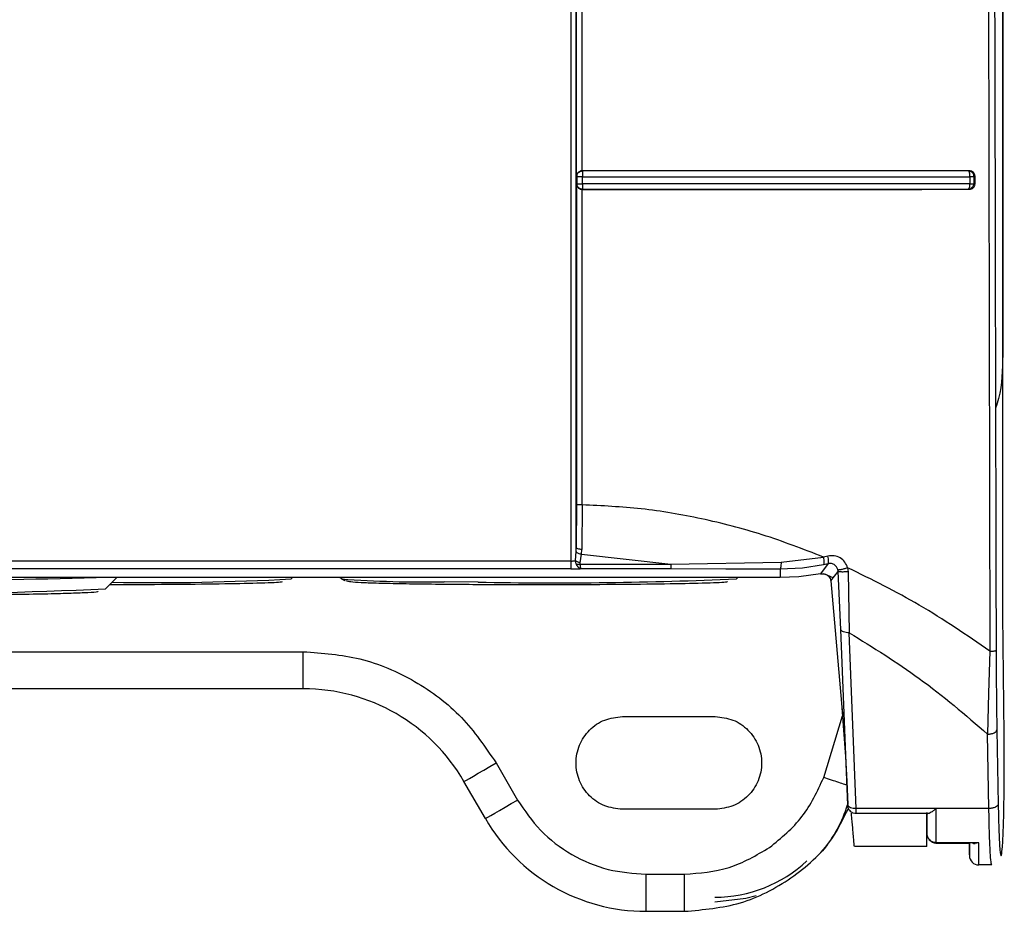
# Model space of a CAD drawing. Header units: inches. Extents: x 170 to 312, y 215 to 248.
# Tile 225 of 256: x 225.7024 to 225.772, y 222.214 to 222.2771. Entities that reach past the tile are written whole.
import ezdxf

# ---------------------------------------------------------------- set-up
doc = ezdxf.new("R2010")
doc.units = ezdxf.units.IN
doc.header["$LTSCALE"] = 0.25
doc.header["$MEASUREMENT"] = 0
doc.layers.add('MOTOR LH', color=7, linetype='Continuous')

msp = doc.modelspace()

# ---------------------------------------------------------------- linework, layer by layer
at = {"layer": 'MOTOR LH'}
for p, q in [((225.7719251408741, 222.551050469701), (225.7719251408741, 222.2533859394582)), ((225.7719289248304, 222.2356035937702), (225.7719289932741, 222.5510485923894)), ((225.7417794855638, 222.2660307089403), (225.7417796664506, 222.3056388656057)), ((225.7421766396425, 222.266414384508), (225.7421767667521, 222.2941381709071)), ((225.7708728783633, 222.2943961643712), (225.771008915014, 222.2324238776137)), ((225.7421960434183, 222.266405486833), (225.7421766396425, 222.2664145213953)), ((225.7695404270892, 222.2664169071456), (225.7694904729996, 222.266407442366)), ((225.7695369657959, 222.2663708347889), (225.7694904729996, 222.266407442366)), ((225.7417794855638, 222.2660307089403), (225.7418024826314, 222.2660103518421)), ((225.7418024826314, 222.2660103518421), (225.7418024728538, 222.2655041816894)), ((225.7421996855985, 222.2654818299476), (225.7421996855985, 222.2659879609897)), ((225.7696064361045, 222.2659909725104), (225.7696064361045, 222.2654858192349)), ((225.7698737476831, 222.2660088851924), (225.7699618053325, 222.2660265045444)), ((225.7698737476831, 222.2660088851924), (225.7698737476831, 222.265504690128)), ((225.7699618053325, 222.2654884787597), (225.7699618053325, 222.2660264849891)), ((225.7417794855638, 222.2654825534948), (225.74177933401, 222.2427981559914)), ((225.7418024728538, 222.2655041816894), (225.7417794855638, 222.2654825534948)), ((225.7421765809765, 222.2625639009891), (225.7421832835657, 222.2651022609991)), ((225.7421832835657, 222.2651022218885), (225.7421960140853, 222.2651125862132)), ((225.7421973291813, 222.265141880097), (225.7421960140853, 222.2651125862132)), ((225.7421985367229, 222.2652237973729), (225.7421973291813, 222.265141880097)), ((225.7694890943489, 222.265115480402), (225.7695336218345, 222.2651474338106)), ((225.7694890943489, 222.265115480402), (225.7695494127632, 222.265104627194)), ((225.7695336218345, 222.2651474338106), (225.7695703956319, 222.2652274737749)), ((225.7698737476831, 222.265504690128), (225.7699618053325, 222.2654884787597)), ((225.7421765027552, 222.2427753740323), (225.7421765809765, 222.2625639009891)), ((225.74177933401, 222.2427981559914), (225.7417600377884, 222.2397824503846)), ((225.7421765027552, 222.2427753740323), (225.7421539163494, 222.2396208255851)), ((225.7416995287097, 222.2388351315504), (225.7417528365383, 222.2394693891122)), ((225.7417526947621, 222.2394693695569), (225.7417600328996, 222.2397824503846)), ((225.7420325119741, 222.2386738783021), (225.7421391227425, 222.2392987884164)), ((225.7421391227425, 222.2392987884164), (225.7421539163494, 222.2396208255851)), ((225.7421391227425, 222.2392987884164), (225.7484575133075, 222.2385893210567)), ((225.7595614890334, 222.2391546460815), (225.7592350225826, 222.2390860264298)), ((225.7413665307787, 222.2388000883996), (225.5977699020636, 222.2388000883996)), ((225.7420309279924, 222.238589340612), (225.7484575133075, 222.2385893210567)), ((225.7484575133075, 222.2385893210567), (225.7562467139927, 222.2387159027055)), ((225.7562467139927, 222.2387159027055), (225.7592350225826, 222.2390860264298)), ((225.7577502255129, 222.238325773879), (225.7592389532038, 222.2385482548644)), ((225.7595764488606, 222.2386197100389), (225.7590375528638, 222.2379010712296)), ((225.7592389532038, 222.2385482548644), (225.7595764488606, 222.2386197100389)), ((225.7601564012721, 222.2383997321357), (225.7599954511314, 222.2385464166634)), ((225.7602566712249, 222.238199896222), (225.7601564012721, 222.2383997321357)), ((225.7413665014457, 222.2382509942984), (225.5977698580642, 222.2382509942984)), ((225.7421158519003, 222.2382629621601), (225.7484588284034, 222.2382629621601)), ((225.7484588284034, 222.2382629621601), (225.7523259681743, 222.2382605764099)), ((225.7523259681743, 222.2382605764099), (225.7561823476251, 222.2382506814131)), ((225.7561823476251, 222.2382506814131), (225.756180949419, 222.2376398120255)), ((225.7561823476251, 222.2382506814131), (225.7577502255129, 222.238325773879)), ((225.7590375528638, 222.2379010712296), (225.757490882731, 222.2376943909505)), ((225.7590376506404, 222.2379005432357), (225.7592122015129, 222.2379066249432)), ((225.7597639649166, 222.2373921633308), (225.7602855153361, 222.2380618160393)), ((225.7602798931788, 222.2380614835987), (225.7602566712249, 222.238199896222)), ((225.760476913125, 222.2339585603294), (225.7602855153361, 222.238061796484)), ((225.7609529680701, 222.238332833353), (225.7609947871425, 222.2380409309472)), ((225.7609947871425, 222.2380409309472), (225.7610661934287, 222.2337282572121)), ((225.756180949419, 222.2376398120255), (225.582952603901, 222.2376398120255)), ((225.714584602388, 222.2376379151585), (225.6245412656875, 222.2376379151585)), ((225.70927052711, 222.2376379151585), (225.7084665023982, 222.2368341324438)), ((225.7093491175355, 222.2371162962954), (225.708748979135, 222.2371165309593)), ((225.7145846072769, 222.2376398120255), (225.714584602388, 222.2376379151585)), ((225.7470644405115, 222.2376378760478), (225.7180456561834, 222.2376379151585)), ((225.7216917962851, 222.2376398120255), (225.7215906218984, 222.2375384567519)), ((225.7251467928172, 222.2375384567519), (225.7250456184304, 222.2376398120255)), ((225.725379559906, 222.2374082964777), (225.7251467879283, 222.2375384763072)), ((225.7561771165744, 222.2376379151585), (225.7505244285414, 222.2376379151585)), ((225.753187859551, 222.2376398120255), (225.7530866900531, 222.2375384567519)), ((225.757490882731, 222.2376943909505), (225.756180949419, 222.2376398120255)), ((225.7597639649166, 222.2373921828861), (225.7605205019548, 222.2287476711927)), ((225.7719289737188, 222.234989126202), (225.7719288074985, 222.2356025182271)), ((225.7720227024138, 222.2264973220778), (225.7719289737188, 222.234989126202)), ((225.7609687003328, 222.2215203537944), (225.760476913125, 222.2339585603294)), ((225.7615579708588, 222.2212901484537), (225.7610661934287, 222.2337282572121)), ((225.6166780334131, 222.2323885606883), (225.7224478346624, 222.2323885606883)), ((225.7224478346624, 222.2297639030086), (225.7224478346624, 222.2323885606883)), ((225.771008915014, 222.2324238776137), (225.7709261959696, 222.2294512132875)), ((225.7224478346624, 222.2297639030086), (225.6166780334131, 222.2297639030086)), ((225.7709261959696, 222.2294512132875), (225.7708529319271, 222.2265533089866)), ((225.7605205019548, 222.2287476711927), (225.7606693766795, 222.2268444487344)), ((225.7450222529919, 222.2277953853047), (225.7515839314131, 222.2277953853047)), ((225.7592602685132, 222.2234873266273), (225.7605912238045, 222.2278435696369)), ((225.7606693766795, 222.2268444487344), (225.7607917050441, 222.2249614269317)), ((225.7715086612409, 222.226846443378), (225.77160011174, 222.2215844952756)), ((225.7709444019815, 222.2212901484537), (225.7708529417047, 222.2265533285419)), ((225.7360860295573, 222.2245145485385), (225.7376013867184, 222.2218898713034)), ((225.7607917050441, 222.2249614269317), (225.7608886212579, 222.223193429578)), ((225.7353283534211, 222.2205775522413), (225.73381299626, 222.223202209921)), ((225.7608886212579, 222.223193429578), (225.7609612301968, 222.221579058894)), ((225.7515839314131, 222.2212337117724), (225.7450222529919, 222.2212337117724)), ((225.7709444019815, 222.2212901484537), (225.7615579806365, 222.2212901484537)), ((225.7665490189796, 222.2195757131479), (225.7665491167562, 222.2210115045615)), ((225.7666313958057, 222.2209270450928), (225.7615466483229, 222.2209270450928)), ((225.766548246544, 222.2209785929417), (225.766548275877, 222.2204257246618)), ((225.766548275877, 222.2204257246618), (225.766548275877, 222.2209785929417)), ((225.7665462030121, 222.2186090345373), (225.7614264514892, 222.2186090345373)), ((225.7695815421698, 222.218812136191), (225.767201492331, 222.218812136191)), ((225.7702235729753, 222.2188693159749), (225.767205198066, 222.2188693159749)), ((225.7695668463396, 222.2184893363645), (225.7695670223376, 222.2179651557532)), ((225.7702235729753, 222.2188693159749), (225.7699692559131, 222.2188122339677)), ((225.7711488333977, 222.2172966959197), (225.7702232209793, 222.2172966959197)), ((225.7466935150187, 222.2166405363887), (225.7494172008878, 222.2166405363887)), ((225.7466935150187, 222.2140158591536), (225.7466935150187, 222.2166405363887)), ((225.7494172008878, 222.2140158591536), (225.7494172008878, 222.2166405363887)), ((225.7466935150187, 222.2140158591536), (225.7494172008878, 222.2140158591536))]:
    msp.add_line(p, q, dxfattribs=at)
at = {"layer": 'MOTOR LH', "flags": 128}
for points in [[(225.7348108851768, 222.2373107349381), (225.7347853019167, 222.2373108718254), (225.732418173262, 222.2373287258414)], [(225.73381299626, 222.223202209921), (225.7338566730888, 222.2232274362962), (225.7339860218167, 222.2233021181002), (225.7341960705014, 222.2234233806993), (225.7344787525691, 222.2235865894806), (225.7348232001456, 222.2237854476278), (225.7352161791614, 222.2240123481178), (225.7356425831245, 222.2242585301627), (225.7360860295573, 222.2245145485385)], [(225.7353283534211, 222.2205775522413), (225.7353720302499, 222.2206027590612), (225.735501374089, 222.2206774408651), (225.7357114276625, 222.2207987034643), (225.7359941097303, 222.2209619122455), (225.7363385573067, 222.2211607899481), (225.7367315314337, 222.2213876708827), (225.7371579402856, 222.2216338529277), (225.7376013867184, 222.2218898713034)], [(225.767205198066, 222.2188693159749), (225.767205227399, 222.219122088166), (225.7672052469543, 222.2193907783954), (225.7672052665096, 222.2196746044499), (225.767205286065, 222.2199727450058), (225.7672053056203, 222.2202843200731), (225.7672053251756, 222.2206083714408), (225.767205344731, 222.2209439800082), (225.7672053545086, 222.2212901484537)], [(225.7544722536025, 222.2151109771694), (225.7537559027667, 222.2149188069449), (225.7515657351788, 222.21467203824)]]:
    msp.add_lwpolyline(points, dxfattribs=at)
at = {"layer": 'MOTOR LH'}
for centre, radius, start, end in [((225.6956878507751, 222.6476445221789), 0.4101838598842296, 269.7803236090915, 271.6934494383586), ((225.7119426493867, 222.4135541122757), 0.176279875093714, 269.0215576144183, 273.1374225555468), ((225.7311635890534, 222.3199866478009), 0.08266744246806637, 265.8261424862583, 270.8695701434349), ((225.7403068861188, 222.5297052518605), 0.2924461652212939, 268.9231652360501, 272.5046048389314), ((225.691872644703, 222.6118876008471), 0.3754203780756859, 267.4666589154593, 272.5333410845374), ((225.7224478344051, 222.2166405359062), 0.01312335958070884, 30.00000000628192, 90), ((225.7515657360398, 222.2245145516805), 0.009842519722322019, 320.7162187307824, 342.4891893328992), ((225.7466935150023, 222.2271392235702), 0.01312335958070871, 209.9999999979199, 270.0000000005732), ((225.7515663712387, 222.2245145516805), 0.009498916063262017, 270.0000000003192, 313.1929275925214), ((225.7702232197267, 222.217952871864), 0.0006561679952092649, 179.9864159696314, 269.9821675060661)]:
    msp.add_arc(centre, radius, start, end, dxfattribs=at)
for points, knots in [([(225.7413670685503, 222.5518706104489), (225.7413671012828, 222.5309899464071), (225.741367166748, 222.4892286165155), (225.7413671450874, 222.4265710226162), (225.741367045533, 222.3639323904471), (225.7413668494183, 222.3013249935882), (225.7413666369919, 222.2596417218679), (225.7413665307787, 222.2388000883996)], [0, 0, 0, 0, 0.1999999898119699, 0.3999999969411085, 0.6000000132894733, 0.8000000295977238, 0.9999999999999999, 0.9999999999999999, 0.9999999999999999, 0.9999999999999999]), ([(225.7417600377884, 222.2397824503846), (225.7417601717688, 222.2605466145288), (225.7417604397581, 222.3020793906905), (225.7417605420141, 222.3644639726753), (225.7417606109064, 222.4268868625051), (225.7417606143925, 222.4893272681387), (225.7417605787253, 222.5309433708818), (225.7417605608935, 222.5517492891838)], [0, 0, 0, 0, 0.1999589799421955, 0.3999607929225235, 0.5999786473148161, 0.800009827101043, 1, 1, 1, 1]), ([(225.7711956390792, 222.5514046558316), (225.7711807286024, 222.5301332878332), (225.771150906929, 222.4875895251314), (225.7711611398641, 222.4237511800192), (225.7712125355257, 222.3599330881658), (225.7713051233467, 222.296151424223), (225.7714034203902, 222.2536954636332), (225.7714525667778, 222.2324684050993)], [0, 0, 0, 0, 0.1999838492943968, 0.3999773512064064, 0.6000291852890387, 0.8000232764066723, 1, 1, 1, 1]), ([(225.7418024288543, 222.2660103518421), (225.7418050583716, 222.2660451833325), (225.7418098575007, 222.2661087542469), (225.7418477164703, 222.2662059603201), (225.7418912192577, 222.2662583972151), (225.7419162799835, 222.2662886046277)], [0, 0, 0, 0, 0.339406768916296, 0.6194509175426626, 0.9999999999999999, 0.9999999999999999, 0.9999999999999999, 0.9999999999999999]), ([(225.7421766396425, 222.266414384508), (225.7421465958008, 222.2664115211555), (225.7420846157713, 222.2664056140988), (225.7419976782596, 222.2663712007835), (225.7419165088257, 222.2663198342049), (225.7418776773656, 222.2662738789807), (225.7418567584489, 222.2662491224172)], [0, 0, 0, 0, 0.2159866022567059, 0.4455773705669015, 0.7013266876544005, 1, 1, 1, 1]), ([(225.7419162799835, 222.2662886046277), (225.7419428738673, 222.2663119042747), (225.7419775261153, 222.2663422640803), (225.7420237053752, 222.266365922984), (225.7420859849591, 222.2663938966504), (225.7421440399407, 222.2664000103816), (225.7421960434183, 222.266405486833)], [0, 0, 0, 0, 0.339909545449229, 0.4429074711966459, 0.5009773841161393, 1, 1, 1, 1]), ([(225.7695404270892, 222.2664169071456), (225.7665724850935, 222.2664162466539), (225.7606323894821, 222.2664149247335), (225.7514487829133, 222.2664152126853), (225.7452664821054, 222.2664147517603), (225.7421766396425, 222.2664145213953)], [0, 0, 0, 0, 0.3331122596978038, 0.6666972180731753, 1, 1, 1, 1]), ([(225.7694904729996, 222.266407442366), (225.7665298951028, 222.2664068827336), (225.7606011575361, 222.2664057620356), (225.7514415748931, 222.2664061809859), (225.7452752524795, 222.2664057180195), (225.7421960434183, 222.266405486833)], [0, 0, 0, 0, 0.3330497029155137, 0.6669523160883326, 1, 1, 1, 1]), ([(225.7421960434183, 222.266405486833), (225.7421965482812, 222.2663978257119), (225.7421975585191, 222.2663824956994), (225.7421983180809, 222.2663119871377), (225.7421986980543, 222.2662767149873)], [0, 0, 0, 0, 0.4997465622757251, 1, 1, 1, 1]), ([(225.7421986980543, 222.2662767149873), (225.7421990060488, 222.2662337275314), (225.7421996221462, 222.2661477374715), (225.7421996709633, 222.2660412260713), (225.7421996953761, 222.2659879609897)], [0, 0, 0, 0, 0.4999119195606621, 1, 1, 1, 1]), ([(225.7694904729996, 222.266407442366), (225.7695412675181, 222.2664006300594), (225.7696427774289, 222.2663870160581), (225.769761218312, 222.2663004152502), (225.7698300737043, 222.2662024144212), (225.7698672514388, 222.2661060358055), (225.7698714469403, 222.2660431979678), (225.7698737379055, 222.2660088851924)], [0, 0, 0, 0, 0.2508951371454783, 0.5013994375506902, 0.6939016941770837, 0.8328541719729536, 1, 1, 1, 1]), ([(225.7695753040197, 222.2662786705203), (225.7695700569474, 222.2662971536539), (225.7695595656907, 222.2663341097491), (225.7695444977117, 222.2663585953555), (225.7695369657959, 222.2663708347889)], [0, 0, 0, 0, 0.5001376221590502, 1, 1, 1, 1]), ([(225.7699618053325, 222.2660264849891), (225.7699601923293, 222.2660513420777), (225.7699569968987, 222.2661005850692), (225.7699255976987, 222.2661963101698), (225.7698472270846, 222.2663036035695), (225.7697101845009, 222.2664003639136), (225.7695973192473, 222.2664113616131), (225.7695404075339, 222.2664169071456)], [0, 0, 0, 0, 0.1139463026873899, 0.2257326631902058, 0.4613485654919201, 0.7283878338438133, 1, 1, 1, 1]), ([(225.7696064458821, 222.2659909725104), (225.7696065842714, 222.2660171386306), (225.7696068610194, 222.2660694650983), (225.7696010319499, 222.2661458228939), (225.7695910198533, 222.2662176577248), (225.7695805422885, 222.2662583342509), (225.7695753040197, 222.2662786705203)], [0, 0, 0, 0, 0.250043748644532, 0.5000323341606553, 0.7500406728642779, 1, 1, 1, 1]), ([(225.7418567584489, 222.2662491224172), (225.741833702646, 222.2662109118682), (225.7417980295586, 222.2661517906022), (225.7417834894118, 222.2660801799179), (225.741780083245, 222.2660459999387), (225.7417796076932, 222.2660348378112), (225.7417794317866, 222.2660307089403)], [0, 0, 0, 0, 0.5507824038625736, 0.8521979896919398, 0.9453280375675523, 1, 1, 1, 1]), ([(225.7421996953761, 222.2659879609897), (225.7421678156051, 222.265987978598), (225.74210838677, 222.2659880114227), (225.7420122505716, 222.2659898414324), (225.7419115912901, 222.2659951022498), (225.7418243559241, 222.2660012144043), (225.7418096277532, 222.2660073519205), (225.7418024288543, 222.2660103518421)], [0, 0, 0, 0, 0.1574369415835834, 0.2934868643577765, 0.5007935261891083, 0.7559957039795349, 1, 1, 1, 1]), ([(225.7421996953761, 222.2659879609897), (225.7452775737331, 222.2659880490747), (225.7514498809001, 222.2659882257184), (225.7606479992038, 222.2659892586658), (225.7666149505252, 222.2659904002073), (225.7696064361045, 222.2659909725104)], [0, 0, 0, 0, 0.3315465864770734, 0.6648759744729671, 1, 1, 1, 1]), ([(225.7698737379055, 222.2660088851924), (225.7698647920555, 222.2660068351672), (225.7698469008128, 222.2660027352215), (225.769785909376, 222.2659974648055), (225.7697056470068, 222.2659932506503), (225.7696395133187, 222.2659917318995), (225.7696064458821, 222.2659909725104)], [0, 0, 0, 0, 0.2500049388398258, 0.4999971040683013, 0.74999407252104, 1, 1, 1, 1]), ([(225.7417794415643, 222.2654825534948), (225.7417840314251, 222.265444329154), (225.7417931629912, 222.2653682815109), (225.7418375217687, 222.2652981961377), (225.741859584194, 222.2652633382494)], [0, 0, 0, 0, 0.5026367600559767, 1, 1, 1, 1]), ([(225.7418024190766, 222.2655041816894), (225.7418098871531, 222.2655012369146), (225.7418248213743, 222.2654953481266), (225.7419114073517, 222.2654881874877), (225.7420093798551, 222.2654859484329), (225.7421051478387, 222.2654827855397), (225.742166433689, 222.2654821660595), (225.7421996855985, 222.2654818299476)], [0, 0, 0, 0, 0.2496741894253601, 0.4992837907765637, 0.6975288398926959, 0.8358879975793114, 1, 1, 1, 1]), ([(225.7421960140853, 222.2651125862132), (225.7421609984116, 222.2651153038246), (225.7420970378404, 222.2651202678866), (225.7420004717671, 222.2651599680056), (225.7419239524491, 222.2652162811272), (225.7418725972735, 222.2652792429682), (225.7418470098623, 222.2653232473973), (225.7418310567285, 222.2653578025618), (225.74181927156, 222.2653906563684), (225.7418062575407, 222.265440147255), (225.7418039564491, 222.26547853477), (225.7418024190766, 222.2655041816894)], [0, 0, 0, 0, 0.1703546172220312, 0.311174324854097, 0.5033238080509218, 0.6273345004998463, 0.7049381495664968, 0.7510337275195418, 0.8129540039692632, 0.8750334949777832, 1, 1, 1, 1]), ([(225.741859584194, 222.2652633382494), (225.7418800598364, 222.2652395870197), (225.7419184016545, 222.2651951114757), (225.7419979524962, 222.2651449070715), (225.7420864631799, 222.2651098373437), (225.7421511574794, 222.2651047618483), (225.7421832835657, 222.2651022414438)], [0, 0, 0, 0, 0.2811076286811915, 0.5263902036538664, 0.7648134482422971, 1, 1, 1, 1]), ([(225.7421832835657, 222.2651022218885), (225.7452729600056, 222.2651021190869), (225.7514552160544, 222.2651019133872), (225.7606396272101, 222.2651038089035), (225.7665806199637, 222.2651043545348), (225.7695494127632, 222.265104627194)], [0, 0, 0, 0, 0.3332520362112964, 0.6668172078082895, 1, 1, 1, 1]), ([(225.7421960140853, 222.2651125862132), (225.7452752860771, 222.2651124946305), (225.7514413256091, 222.2651123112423), (225.7606006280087, 222.2651143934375), (225.7665287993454, 222.2651151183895), (225.7694890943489, 222.265115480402)], [0, 0, 0, 0, 0.3330771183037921, 0.6669650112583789, 1, 1, 1, 1]), ([(225.7421996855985, 222.2654818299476), (225.7421992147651, 222.2654322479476), (225.7421982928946, 222.2653351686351), (225.7421984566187, 222.26526038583), (225.7421985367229, 222.2652237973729)], [0, 0, 0, 0, 0.5107370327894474, 1, 1, 1, 1]), ([(225.7696064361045, 222.2654858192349), (225.766614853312, 222.2654850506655), (225.7606478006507, 222.2654835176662), (225.7514496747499, 222.2654821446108), (225.7452774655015, 222.2654819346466), (225.7421996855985, 222.2654818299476)], [0, 0, 0, 0, 0.3351345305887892, 0.6684639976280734, 1, 1, 1, 1]), ([(225.7698737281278, 222.265504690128), (225.7698668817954, 222.2654541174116), (225.7698532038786, 222.2653530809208), (225.7697653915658, 222.2652246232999), (225.769638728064, 222.2651353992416), (225.7695389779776, 222.2651221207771), (225.7694890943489, 222.265115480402)], [0, 0, 0, 0, 0.2502046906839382, 0.4998703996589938, 0.7498921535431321, 1, 1, 1, 1]), ([(225.7695493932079, 222.265104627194), (225.7696047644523, 222.2651098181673), (225.7697135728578, 222.2651200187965), (225.7698491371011, 222.2652134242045), (225.7699263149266, 222.2653193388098), (225.7699571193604, 222.265414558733), (225.7699602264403, 222.2654635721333), (225.7699618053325, 222.2654884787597)], [0, 0, 0, 0, 0.2713647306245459, 0.5332508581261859, 0.7690066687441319, 0.8826185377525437, 1, 1, 1, 1]), ([(225.7695703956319, 222.2652274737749), (225.769575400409, 222.265245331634), (225.7695854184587, 222.265281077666), (225.7695962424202, 222.2653449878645), (225.7696039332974, 222.2654135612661), (225.7696056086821, 222.2654617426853), (225.7696064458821, 222.2654858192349)], [0, 0, 0, 0, 0.2497576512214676, 0.4999392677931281, 0.7501165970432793, 1, 1, 1, 1]), ([(225.7696064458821, 222.2654858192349), (225.7696395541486, 222.26548665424), (225.7697057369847, 222.2654883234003), (225.7697854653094, 222.2654928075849), (225.7698470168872, 222.2654983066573), (225.7698648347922, 222.2655025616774), (225.7698737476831, 222.265504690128)], [0, 0, 0, 0, 0.2501207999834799, 0.4999870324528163, 0.7498829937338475, 1, 1, 1, 1]), ([(225.7719251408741, 222.2533859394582), (225.7719046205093, 222.2523459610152), (225.7718793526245, 222.2510653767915), (225.7714887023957, 222.2498574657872), (225.7714153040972, 222.2496305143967)], [0, 0, 0, 0, 0.8121124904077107, 1, 1, 1, 1]), ([(225.7421765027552, 222.2427753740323), (225.7421258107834, 222.2427754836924), (225.7420245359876, 222.2427757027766), (225.7418942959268, 222.2427807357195), (225.7418024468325, 222.2427885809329), (225.7417870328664, 222.2427949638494), (225.7417793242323, 222.2427981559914)], [0, 0, 0, 0, 0.2502112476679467, 0.4998837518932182, 0.7498883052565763, 1, 1, 1, 1]), ([(225.7592350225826, 222.2390860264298), (225.7578079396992, 222.2396387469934), (225.7550087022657, 222.2407229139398), (225.7506797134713, 222.2418365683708), (225.7464112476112, 222.2425750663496), (225.74357192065, 222.2427093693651), (225.7421765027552, 222.2427753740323)], [0, 0, 0, 0, 0.2642807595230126, 0.5183893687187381, 0.7633072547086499, 1, 1, 1, 1]), ([(225.7417528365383, 222.2394693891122), (225.7417656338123, 222.2394488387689), (225.7417912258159, 222.2394077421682), (225.7418828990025, 222.2393545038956), (225.7420026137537, 222.2393143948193), (225.7420936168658, 222.23930399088), (225.7421391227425, 222.2392987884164)], [0, 0, 0, 0, 0.2500266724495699, 0.5000036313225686, 0.7499780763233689, 1, 1, 1, 1]), ([(225.7421539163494, 222.2396208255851), (225.7421034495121, 222.239623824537), (225.7420025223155, 222.2396298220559), (225.7418736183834, 222.239667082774), (225.7417825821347, 222.239720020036), (225.7417675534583, 222.2397616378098), (225.7417600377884, 222.2397824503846)], [0, 0, 0, 0, 0.2499990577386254, 0.4999660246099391, 0.7499387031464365, 1, 1, 1, 1]), ([(225.7609529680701, 222.238332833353), (225.7608952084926, 222.2384689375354), (225.7607780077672, 222.2387451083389), (225.7604306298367, 222.2390405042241), (225.7600049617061, 222.2392027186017), (225.7597079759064, 222.2391705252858), (225.7595614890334, 222.2391546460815)], [0, 0, 0, 0, 0.2460024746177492, 0.4991668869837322, 0.7529663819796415, 1, 1, 1, 1]), ([(225.7595764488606, 222.2386197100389), (225.7595865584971, 222.2386321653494), (225.7596067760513, 222.2386570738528), (225.7596123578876, 222.2387802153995), (225.759598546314, 222.2389511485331), (225.7595738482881, 222.2390868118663), (225.7595614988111, 222.2391546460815)], [0, 0, 0, 0, 0.2500230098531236, 0.5000035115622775, 0.7499923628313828, 1, 1, 1, 1]), ([(225.7413665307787, 222.2388000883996), (225.7413665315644, 222.2387285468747), (225.7413665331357, 222.2385854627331), (225.7413665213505, 222.2384077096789), (225.7413665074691, 222.238281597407), (225.7413664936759, 222.2382611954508), (225.7413664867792, 222.2382509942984)], [0, 0, 0, 0, 0.2499988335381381, 0.5000014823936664, 0.7499964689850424, 1, 1, 1, 1]), ([(225.7413665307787, 222.2388000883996), (225.7413997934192, 222.2388005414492), (225.7414663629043, 222.2388014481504), (225.741558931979, 222.2388089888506), (225.7416410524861, 222.2388199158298), (225.7416800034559, 222.2388300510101), (225.7416995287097, 222.2388351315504)], [0, 0, 0, 0, 0.2488762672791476, 0.4980832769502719, 0.7484003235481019, 1, 1, 1, 1]), ([(225.7420325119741, 222.2386738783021), (225.7419989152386, 222.2386824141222), (225.7419316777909, 222.2386994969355), (225.7418385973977, 222.2387388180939), (225.7417564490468, 222.2387843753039), (225.7417184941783, 222.2388182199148), (225.7416995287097, 222.2388351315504)], [0, 0, 0, 0, 0.2498351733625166, 0.4999973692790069, 0.7501563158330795, 1, 1, 1, 1]), ([(225.7416995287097, 222.2388351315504), (225.7417013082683, 222.2387922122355), (225.7417049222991, 222.2387050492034), (225.7417328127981, 222.238624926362), (225.7417469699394, 222.2385842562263)], [0, 0, 0, 0, 0.4924027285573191, 0.9999999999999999, 0.9999999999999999, 0.9999999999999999, 0.9999999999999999]), ([(225.7417469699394, 222.2385842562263), (225.7417660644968, 222.238579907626), (225.7418042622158, 222.2385712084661), (225.7418747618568, 222.238568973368), (225.7419509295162, 222.2385738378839), (225.7420042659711, 222.2385841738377), (225.7420309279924, 222.238589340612)], [0, 0, 0, 0, 0.2499482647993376, 0.5000091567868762, 0.7500627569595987, 1, 1, 1, 1]), ([(225.7417469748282, 222.2385842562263), (225.7417689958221, 222.2385387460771), (225.7418129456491, 222.2384479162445), (225.7419064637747, 222.2383481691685), (225.7420099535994, 222.2382788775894), (225.7420805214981, 222.2382682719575), (225.7421158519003, 222.2382629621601)], [0, 0, 0, 0, 0.2506313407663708, 0.5002137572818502, 0.7497778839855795, 1, 1, 1, 1]), ([(225.7420309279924, 222.238589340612), (225.7420284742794, 222.2386029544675), (225.7420233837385, 222.2386311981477), (225.7420293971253, 222.2386593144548), (225.7420325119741, 222.2386738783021)], [0, 0, 0, 0, 0.4820142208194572, 1, 1, 1, 1]), ([(225.7420678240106, 222.2383557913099), (225.7420600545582, 222.2383899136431), (225.7420455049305, 222.2384538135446), (225.7420355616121, 222.2385462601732), (225.7420309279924, 222.238589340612)], [0, 0, 0, 0, 0.5339966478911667, 1, 1, 1, 1]), ([(225.7484575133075, 222.2385893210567), (225.7484576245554, 222.2385438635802), (225.748457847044, 222.2384529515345), (225.7484581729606, 222.2383510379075), (225.7484585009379, 222.238280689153), (225.7484587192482, 222.2382688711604), (225.7484588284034, 222.2382629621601)], [0, 0, 0, 0, 0.2500067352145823, 0.4999974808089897, 0.7499985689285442, 0.9999999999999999, 0.9999999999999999, 0.9999999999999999, 0.9999999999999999]), ([(225.7562467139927, 222.2387159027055), (225.7562442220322, 222.2386536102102), (225.7562392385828, 222.2385290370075), (225.756223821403, 222.2383801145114), (225.7562043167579, 222.2382766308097), (225.7561896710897, 222.2382593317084), (225.7561823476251, 222.2382506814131)], [0, 0, 0, 0, 0.2500273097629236, 0.5000073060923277, 0.7499821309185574, 0.9999999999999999, 0.9999999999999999, 0.9999999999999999, 0.9999999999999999]), ([(225.7592350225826, 222.2390860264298), (225.7592459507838, 222.2390176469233), (225.7592678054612, 222.2388808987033), (225.7592780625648, 222.2387087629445), (225.7592699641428, 222.2385850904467), (225.7592492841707, 222.2385605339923), (225.7592389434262, 222.2385482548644)], [0, 0, 0, 0, 0.2500167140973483, 0.499993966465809, 0.7499786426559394, 1, 1, 1, 1]), ([(225.7599954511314, 222.2385464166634), (225.7599196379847, 222.2385823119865), (225.7597873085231, 222.2386449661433), (225.7596393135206, 222.238628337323), (225.7595761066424, 222.2386212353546)], [0, 0, 0, 0, 0.5729120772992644, 1, 1, 1, 1]), ([(225.7413665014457, 222.2382509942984), (225.7414377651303, 222.2382511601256), (225.7415795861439, 222.2382514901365), (225.7417813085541, 222.2382539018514), (225.7419668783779, 222.238257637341), (225.7420657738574, 222.238261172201), (225.7421158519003, 222.2382629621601)], [0, 0, 0, 0, 0.2507513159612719, 0.4990172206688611, 0.7463156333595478, 1, 1, 1, 1]), ([(225.7421158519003, 222.2382629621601), (225.7421078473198, 222.2382684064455), (225.7420918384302, 222.2382792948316), (225.7420758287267, 222.2383302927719), (225.7420678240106, 222.2383557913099)], [0, 0, 0, 0, 0.5000084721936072, 1, 1, 1, 1]), ([(225.7592121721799, 222.2379063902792), (225.7592520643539, 222.2379001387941), (225.7593347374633, 222.2378871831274), (225.759481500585, 222.2378275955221), (225.7596882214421, 222.2376724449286), (225.7597360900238, 222.2375068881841), (225.759769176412, 222.2373924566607)], [0, 0, 0, 0, 0.1004296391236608, 0.2081318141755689, 0.4526669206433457, 1, 1, 1, 1]), ([(225.7598699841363, 222.2376409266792), (225.759802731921, 222.2376729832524), (225.7595890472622, 222.2377748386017), (225.7593654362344, 222.2378530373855), (225.7592122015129, 222.2379066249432)], [0, 0, 0, 0, 0.3147264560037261, 1, 1, 1, 1]), ([(225.7602621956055, 222.2382015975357), (225.7602681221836, 222.238197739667), (225.7602799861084, 222.2381900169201), (225.7603300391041, 222.2381889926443), (225.760399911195, 222.2381955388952), (225.7604896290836, 222.2382102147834), (225.7605954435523, 222.2382326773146), (225.7607114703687, 222.2382614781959), (225.7608330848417, 222.2382950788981), (225.7609130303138, 222.2383202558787), (225.7609529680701, 222.238332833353)], [0, 0, 0, 0, 0.1249106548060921, 0.2500482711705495, 0.3751819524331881, 0.5000032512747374, 0.6248104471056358, 0.7499503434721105, 0.8750845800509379, 1, 1, 1, 1]), ([(225.7609947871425, 222.2380409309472), (225.7609525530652, 222.2380380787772), (225.760868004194, 222.2380323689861), (225.7607401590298, 222.2380275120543), (225.7606188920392, 222.2380254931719), (225.7605092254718, 222.2380268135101), (225.7604174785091, 222.2380314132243), (225.7603474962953, 222.2380390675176), (225.7602991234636, 222.2380491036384), (225.7602900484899, 222.2380575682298), (225.7602855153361, 222.238061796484)], [0, 0, 0, 0, 0.1249022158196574, 0.250043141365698, 0.375188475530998, 0.4999930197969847, 0.6248021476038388, 0.7499447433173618, 0.8750917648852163, 1, 1, 1, 1]), ([(225.771008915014, 222.2324238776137), (225.7693758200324, 222.2335501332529), (225.7661945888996, 222.2357440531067), (225.7626687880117, 222.2374854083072), (225.7609529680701, 222.238332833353)], [0, 0, 0, 0, 0.5133531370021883, 1, 1, 1, 1]), ([(225.7209538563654, 222.2373332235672), (225.7209529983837, 222.2373242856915), (225.7209497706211, 222.2372906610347), (225.7201344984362, 222.2372580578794), (225.7187748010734, 222.2372148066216), (225.7170089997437, 222.2371757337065), (225.7135079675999, 222.2371324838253), (225.7107353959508, 222.2371216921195), (225.7093491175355, 222.2371162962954)], [0, 0, 0, 0, 0.08299560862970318, 0.3122329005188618, 0.3189375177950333, 0.5415523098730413, 0.7707773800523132, 0.9999999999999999, 0.9999999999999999, 0.9999999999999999, 0.9999999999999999]), ([(225.7270472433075, 222.2372471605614), (225.726874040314, 222.2372526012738), (225.7263523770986, 222.2372689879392), (225.7258541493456, 222.2372983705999), (225.7255741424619, 222.2373647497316), (225.7254661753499, 222.2373903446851)], [0, 0, 0, 0, 0.2339485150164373, 0.7046202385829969, 0.9999999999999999, 0.9999999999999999, 0.9999999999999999, 0.9999999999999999]), ([(225.7326411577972, 222.2371432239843), (225.7318868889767, 222.2371513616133), (225.7303783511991, 222.2371676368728), (225.7285639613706, 222.2372016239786), (225.7274362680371, 222.2372279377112), (225.7270798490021, 222.2372437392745), (225.7270472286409, 222.2372451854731)], [0, 0, 0, 0, 0.3225032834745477, 0.6450066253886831, 0.967510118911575, 1, 1, 1, 1]), ([(225.7408451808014, 222.2371162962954), (225.7394855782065, 222.2371150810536), (225.7366317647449, 222.2371125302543), (225.7340125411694, 222.2371326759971), (225.7326411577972, 222.2371432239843)], [0, 0, 0, 0, 0.4764160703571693, 0.9999999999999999, 0.9999999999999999, 0.9999999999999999, 0.9999999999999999]), ([(225.7524499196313, 222.2373332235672), (225.7524490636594, 222.2373242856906), (225.7524458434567, 222.2372906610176), (225.7516305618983, 222.2372580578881), (225.7502708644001, 222.2372148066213), (225.7485050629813, 222.2371757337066), (225.745004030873, 222.2371324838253), (225.7422314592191, 222.2371216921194), (225.7408451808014, 222.2371162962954)], [0, 0, 0, 0, 0.08299559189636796, 0.3122329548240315, 0.3189375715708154, 0.5415523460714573, 0.7707773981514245, 1, 1, 1, 1]), ([(225.7079187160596, 222.2366407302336), (225.7079226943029, 222.2366312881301), (225.7079343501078, 222.2366036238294), (225.7072912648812, 222.236559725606), (225.7061143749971, 222.2365113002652), (225.7044221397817, 222.2364675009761), (225.7022239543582, 222.2364286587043), (225.6995228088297, 222.2363969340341), (225.6964472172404, 222.2363749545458), (225.6931770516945, 222.2363643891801), (225.6899262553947, 222.2363657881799), (225.6868573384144, 222.2363772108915), (225.6850269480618, 222.2363925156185), (225.6841383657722, 222.2363999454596)], [0, 0, 0, 0, 0.04907273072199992, 0.1437775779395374, 0.2331302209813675, 0.3224827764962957, 0.4171875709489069, 0.5158297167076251, 0.6165650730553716, 0.717300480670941, 0.8159425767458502, 0.9106473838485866, 1, 1, 1, 1]), ([(225.7610661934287, 222.2337282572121), (225.7609916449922, 222.2337295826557), (225.7608425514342, 222.233732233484), (225.7606520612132, 222.2337831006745), (225.7605142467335, 222.2338605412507), (225.7604893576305, 222.2339258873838), (225.760476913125, 222.2339585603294)], [0, 0, 0, 0, 0.2500072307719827, 0.5000033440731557, 0.7500025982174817, 0.9999999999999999, 0.9999999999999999, 0.9999999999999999, 0.9999999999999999]), ([(225.7610661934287, 222.2337282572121), (225.7627485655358, 222.2326885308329), (225.7662299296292, 222.2305370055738), (225.7692778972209, 222.2279105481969), (225.7708529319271, 222.2265533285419)], [0, 0, 0, 0, 0.4832508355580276, 1, 1, 1, 1]), ([(225.7224478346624, 222.2323885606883), (225.7237989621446, 222.2322880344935), (225.7265488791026, 222.2320834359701), (225.7304041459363, 222.230421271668), (225.7337712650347, 222.2279136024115), (225.735323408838, 222.2256343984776), (225.7360860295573, 222.2245145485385)], [0, 0, 0, 0, 0.2456668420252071, 0.4999997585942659, 0.7543329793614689, 1, 1, 1, 1]), ([(225.771008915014, 222.2324238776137), (225.7710696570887, 222.232425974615), (225.7711910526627, 222.2324301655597), (225.7713297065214, 222.2324410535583), (225.7714286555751, 222.2324540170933), (225.7714445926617, 222.2324636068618), (225.7714525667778, 222.2324684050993)], [0, 0, 0, 0, 0.2501816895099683, 0.4999985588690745, 0.7498244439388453, 1, 1, 1, 1]), ([(225.7714525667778, 222.2324684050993), (225.7714570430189, 222.2315097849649), (225.7714661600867, 222.2295572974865), (225.7714943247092, 222.2277608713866), (225.7715086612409, 222.226846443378)], [0, 0, 0, 0, 0.4909737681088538, 1, 1, 1, 1]), ([(225.760801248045, 222.2257555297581), (225.7607760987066, 222.2260431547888), (225.7606874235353, 222.2270573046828), (225.7606152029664, 222.227882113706), (225.7605634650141, 222.2284729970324)], [0, 0, 0, 0, 0.2836119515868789, 1, 1, 1, 1]), ([(225.7450222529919, 222.2212337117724), (225.7445928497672, 222.2212830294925), (225.7437340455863, 222.2213816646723), (225.7426419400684, 222.2221403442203), (225.7419122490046, 222.2232248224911), (225.741655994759, 222.2245145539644), (225.7419122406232, 222.2258042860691), (225.7426419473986, 222.2268887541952), (225.7437340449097, 222.2276474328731), (225.7445928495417, 222.2277460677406), (225.7450222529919, 222.2277953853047)], [0, 0, 0, 0, 0.1250002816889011, 0.2499999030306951, 0.3750009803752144, 0.4999998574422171, 0.6250006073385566, 0.7500000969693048, 0.8749997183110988, 1, 1, 1, 1]), ([(225.7515839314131, 222.2277953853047), (225.752013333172, 222.227746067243), (225.7528721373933, 222.227647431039), (225.7539642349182, 222.2268887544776), (225.7546939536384, 222.2258042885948), (225.7549501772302, 222.2245145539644), (225.754693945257, 222.2232248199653), (225.7539642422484, 222.2221403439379), (225.7528721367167, 222.2213816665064), (225.7520133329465, 222.2212830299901), (225.7515839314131, 222.2212337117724)], [0, 0, 0, 0, 0.1249998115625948, 0.2499998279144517, 0.374999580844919, 0.5000001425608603, 0.6249988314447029, 0.7500001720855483, 0.8750001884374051, 0.9999999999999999, 0.9999999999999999, 0.9999999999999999, 0.9999999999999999]), ([(225.7708529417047, 222.2265533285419), (225.7709372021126, 222.226558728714), (225.7711057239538, 222.2265695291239), (225.7713197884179, 222.2266377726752), (225.7714724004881, 222.226733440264), (225.7714965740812, 222.2268087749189), (225.7715086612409, 222.226846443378)], [0, 0, 0, 0, 0.2499995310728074, 0.5000021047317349, 0.7499935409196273, 1, 1, 1, 1]), ([(225.77160011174, 222.2215844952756), (225.7716156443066, 222.2208919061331), (225.7716466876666, 222.2195076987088), (225.7717225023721, 222.2182332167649), (225.7718074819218, 222.2177984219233), (225.7718924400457, 222.2182905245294), (225.7719653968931, 222.2196353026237), (225.7720159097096, 222.2216463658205), (225.7720395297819, 222.224076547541), (225.7720283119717, 222.2256903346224), (225.7720227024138, 222.2264973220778)], [0, 0, 0, 0, 0.1254133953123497, 0.2506509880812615, 0.3753986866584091, 0.5000756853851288, 0.6247533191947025, 0.7495051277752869, 0.8747379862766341, 1, 1, 1, 1]), ([(225.7554262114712, 222.2185302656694), (225.7562544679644, 222.2192100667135), (225.7579109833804, 222.2205696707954), (225.7588105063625, 222.2225147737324), (225.7592602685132, 222.2234873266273)], [0, 0, 0, 0, 0.4999992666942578, 1, 1, 1, 1]), ([(225.7609002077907, 222.2229358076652), (225.7608551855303, 222.2229508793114), (225.7606863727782, 222.2230073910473), (225.7603188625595, 222.2231305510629), (225.759811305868, 222.2233009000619), (225.7594461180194, 222.2234244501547), (225.7592602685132, 222.2234873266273)], [0, 0, 0, 0, 0.1046101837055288, 0.3922400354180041, 0.6907019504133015, 1, 1, 1, 1]), ([(225.7376013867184, 222.2218898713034), (225.7381098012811, 222.2211433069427), (225.7391445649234, 222.2196238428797), (225.7413893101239, 222.2179520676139), (225.7439594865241, 222.2168439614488), (225.745792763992, 222.2167075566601), (225.7466935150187, 222.2166405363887)], [0, 0, 0, 0, 0.245666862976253, 0.4999997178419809, 0.7543330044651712, 1, 1, 1, 1]), ([(225.7494172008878, 222.2140158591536), (225.7507556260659, 222.214133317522), (225.753432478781, 222.214368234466), (225.7570336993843, 222.2162506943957), (225.759705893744, 222.2186158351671), (225.7606500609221, 222.2205617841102), (225.7610095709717, 222.221302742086)], [0, 0, 0, 0, 0.2766317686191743, 0.5532640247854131, 0.8298965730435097, 1, 1, 1, 1]), ([(225.7609629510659, 222.2215450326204), (225.7609623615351, 222.2215536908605), (225.7609612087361, 222.2215706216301), (225.7609606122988, 222.2215840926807), (225.760960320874, 222.2215906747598)], [0, 0, 0, 0, 0.5113908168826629, 0.9999999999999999, 0.9999999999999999, 0.9999999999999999, 0.9999999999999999]), ([(225.7609687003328, 222.2215203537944), (225.7609689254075, 222.2215133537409), (225.7609693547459, 222.2215000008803), (225.7609693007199, 222.2214871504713), (225.76096866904, 222.2214827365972), (225.760967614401, 222.2214879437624), (225.7609666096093, 222.2214964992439), (225.7609654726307, 222.2215086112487), (225.7609642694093, 222.2215240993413), (225.7609631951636, 222.2215406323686), (225.760962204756, 222.2215577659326), (225.7609616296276, 222.2215703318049), (225.7609612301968, 222.221579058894)], [0, 0, 0, 0, 0.1252495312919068, 0.2389181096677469, 0.3663637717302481, 0.4927628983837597, 0.5545867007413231, 0.6164717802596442, 0.7513563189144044, 0.8075410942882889, 0.8663358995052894, 1, 1, 1, 1]), ([(225.7615579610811, 222.2209278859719), (225.7614882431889, 222.2209356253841), (225.7613548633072, 222.2209504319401), (225.7611838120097, 222.2210524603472), (225.7610701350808, 222.2211748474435), (225.7610103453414, 222.2212886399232), (225.7609827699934, 222.2213869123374), (225.7609715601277, 222.2214526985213), (225.7609688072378, 222.2214827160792), (225.7609686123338, 222.2214848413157)], [0, 0, 0, 0, 0.2331361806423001, 0.4460214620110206, 0.6297780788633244, 0.7811360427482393, 0.9005806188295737, 0.9929611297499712, 1, 1, 1, 1]), ([(225.7615579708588, 222.2212901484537), (225.7614834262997, 222.2212914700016), (225.7613343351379, 222.2212941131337), (225.7611438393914, 222.2213449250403), (225.7610060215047, 222.2214223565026), (225.7609811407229, 222.2214876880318), (225.7609687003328, 222.2215203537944)], [0, 0, 0, 0, 0.2499970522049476, 0.5000009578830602, 0.750000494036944, 1, 1, 1, 1]), ([(225.7615579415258, 222.2209270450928), (225.7615579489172, 222.2209318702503), (225.7615579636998, 222.2209415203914), (225.7615579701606, 222.2210187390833), (225.761557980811, 222.2211338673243), (225.7615579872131, 222.2212380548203), (225.7615579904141, 222.2212901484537)], [0, 0, 0, 0, 0.2500032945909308, 0.4999975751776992, 0.7499993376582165, 1, 1, 1, 1]), ([(225.7665491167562, 222.2210115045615), (225.7665531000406, 222.2209874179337), (225.7665614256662, 222.2209370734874), (225.7666073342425, 222.2209304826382), (225.7666312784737, 222.2209270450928)], [0, 0, 0, 0, 0.4784366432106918, 1, 1, 1, 1]), ([(225.767205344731, 222.2212901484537), (225.7671381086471, 222.2212294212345), (225.7670237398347, 222.2211261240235), (225.7668621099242, 222.2210144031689), (225.7667310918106, 222.2209418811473), (225.7666626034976, 222.2209317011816), (225.7666312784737, 222.2209270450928)], [0, 0, 0, 0, 0.3150978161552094, 0.535982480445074, 0.7877687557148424, 1, 1, 1, 1]), ([(225.77160011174, 222.2215844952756), (225.7715880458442, 222.221546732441), (225.771563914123, 222.2214712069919), (225.7714113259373, 222.2213751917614), (225.7711972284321, 222.2213066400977), (225.7710286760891, 222.2212956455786), (225.7709444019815, 222.2212901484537)], [0, 0, 0, 0, 0.2499974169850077, 0.4999933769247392, 0.7500028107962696, 0.9999999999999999, 0.9999999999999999, 0.9999999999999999, 0.9999999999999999]), ([(225.77102869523, 222.2183745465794), (225.7710107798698, 222.2187862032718), (225.7709764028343, 222.219576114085), (225.7709547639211, 222.2207351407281), (225.7709444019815, 222.2212901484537)], [0, 0, 0, 0, 0.5211432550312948, 1, 1, 1, 1]), ([(225.7614264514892, 222.2186090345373), (225.7614208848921, 222.2186704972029), (225.7614095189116, 222.2187959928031), (225.7613282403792, 222.2197341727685), (225.7612599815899, 222.2205095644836), (225.7612240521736, 222.220920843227), (225.7612213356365, 222.2209519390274)], [0, 0, 0, 0, 0.3600715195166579, 0.7352006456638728, 0.9799791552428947, 1, 1, 1, 1]), ([(225.7665489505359, 222.220955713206), (225.7665489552, 222.220705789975), (225.7665489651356, 222.2201734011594), (225.7665490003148, 222.2197828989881), (225.7665490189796, 222.2195757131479)], [0, 0, 0, 0, 0.4694374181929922, 1, 1, 1, 1]), ([(225.7665445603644, 222.2186090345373), (225.7665445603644, 222.218664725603), (225.7665445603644, 222.2187761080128), (225.7665445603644, 222.2191994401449), (225.7665445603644, 222.2195849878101), (225.7665445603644, 222.2195960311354)], [0, 0, 0, 0, 0.4927339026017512, 0.9854702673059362, 1, 1, 1, 1]), ([(225.7667291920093, 222.2190878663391), (225.7666797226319, 222.2191562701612), (225.7665739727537, 222.2193024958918), (225.7665576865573, 222.2194808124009), (225.7665490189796, 222.2195757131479)], [0, 0, 0, 0, 0.4677960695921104, 1, 1, 1, 1]), ([(225.7665490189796, 222.2195757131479), (225.7665576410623, 222.2194803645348), (225.7665739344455, 222.2193001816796), (225.766679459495, 222.2191508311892), (225.766729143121, 222.2190805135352)], [0, 0, 0, 0, 0.5291769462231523, 1, 1, 1, 1]), ([(225.766729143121, 222.2190805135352), (225.7667619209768, 222.2190468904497), (225.766826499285, 222.2189806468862), (225.7669456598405, 222.2189106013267), (225.7670729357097, 222.2188649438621), (225.7671613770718, 222.2188592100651), (225.7672051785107, 222.2188563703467)], [0, 0, 0, 0, 0.2601904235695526, 0.5126222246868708, 0.7586214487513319, 1, 1, 1, 1]), ([(225.767205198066, 222.2188693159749), (225.7671615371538, 222.2188720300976), (225.7670733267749, 222.2188775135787), (225.7669461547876, 222.2189216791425), (225.7668267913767, 222.2189898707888), (225.7667620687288, 222.2190548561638), (225.7667291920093, 222.2190878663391)], [0, 0, 0, 0, 0.2409459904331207, 0.4867955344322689, 0.7393110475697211, 1, 1, 1, 1]), ([(225.7494172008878, 222.2166405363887), (225.750491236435, 222.2167248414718), (225.7526393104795, 222.2168934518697), (225.7544972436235, 222.21798466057), (225.7554262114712, 222.2185302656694)], [0, 0, 0, 0, 0.4999993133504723, 1, 1, 1, 1]), ([(225.7672051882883, 222.218812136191), (225.7672051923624, 222.2188147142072), (225.7672052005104, 222.218819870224), (225.7672051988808, 222.2188528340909), (225.767205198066, 222.2188693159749)], [0, 0, 0, 0, 0.5000014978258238, 1, 1, 1, 1]), ([(225.7695668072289, 222.218812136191), (225.7695668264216, 222.2186788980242), (225.769566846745, 222.2185378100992), (225.769566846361, 222.2184918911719), (225.7695668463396, 222.2184893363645)], [0, 0, 0, 0, 0.9443626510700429, 1, 1, 1, 1]), ([(225.7695670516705, 222.2180089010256), (225.7695671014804, 222.2180205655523), (225.7695671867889, 222.2180405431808), (225.769567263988, 222.2185854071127), (225.7695672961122, 222.218812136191)], [0, 0, 0, 0, 0.5838794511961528, 1, 1, 1, 1]), ([(225.7697740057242, 222.2188563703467), (225.7698021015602, 222.2188436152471), (225.769863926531, 222.2188155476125), (225.7699320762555, 222.2188134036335), (225.7699692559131, 222.2188122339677)], [0, 0, 0, 0, 0.4544415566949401, 1, 1, 1, 1]), ([(225.7702232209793, 222.2172966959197), (225.7702232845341, 222.2173675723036), (225.7702234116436, 222.2175093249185), (225.7702235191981, 222.2184159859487), (225.7702235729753, 222.2188693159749)], [0, 0, 0, 0, 0.5000005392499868, 1, 1, 1, 1]), ([(225.7711489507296, 222.2172966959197), (225.77112443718, 222.2173608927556), (225.7710822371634, 222.217471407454), (225.7710445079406, 222.2181078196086), (225.77102869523, 222.2183745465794)], [0, 0, 0, 0, 0.580889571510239, 1, 1, 1, 1])]:
    msp.add_open_spline(points, degree=3, knots=knots, dxfattribs=at)

doc.saveas('drawing.dxf')
